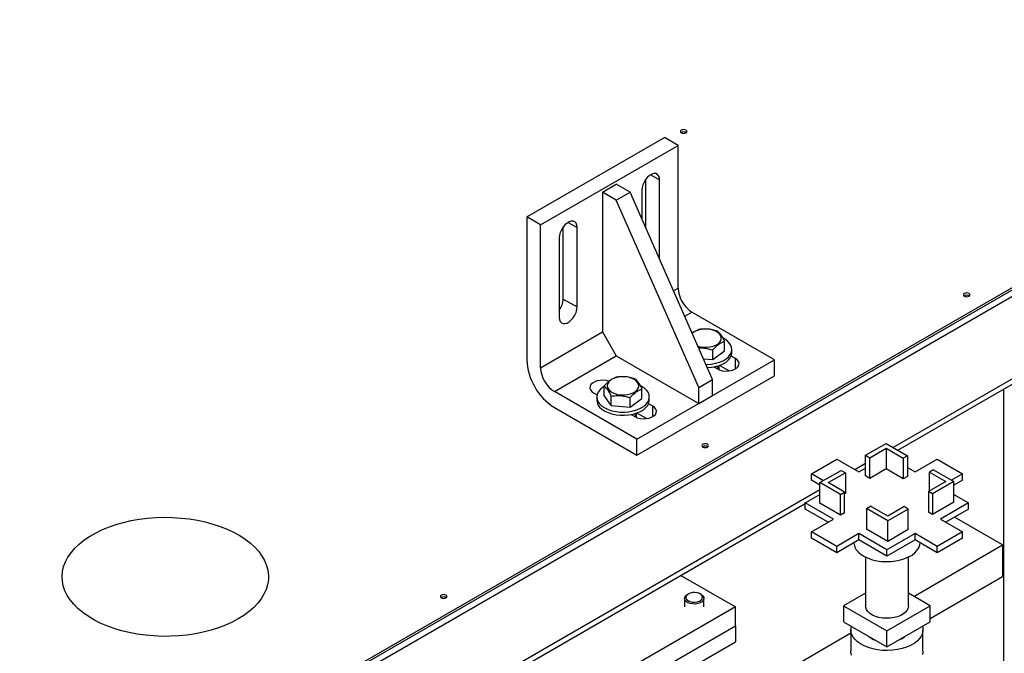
# Model space of a CAD drawing. Header units: millimetres. Extents: x 5 to 589, y 5 to 450.
# Tile 63 of 91: x 352 to 366, y 226 to 235. Entities that reach past the tile are written whole.
import ezdxf

# ---------------------------------------------------------------- set-up
doc = ezdxf.new("R2010")
doc.units = ezdxf.units.MM
doc.layers.add('TRAIT-FORT', color=4, linetype='Continuous', lineweight=25)

msp = doc.modelspace()

# ---------------------------------------------------------------- linework, layer by layer
at = {"layer": 'TRAIT-FORT', "color": 4, "linetype": 'Continuous', "lineweight": 25}
for p, q in [((351.87071, 223.464), (380.53721, 240.01281)), ((351.87071, 223.37573), (380.53721, 239.92454)), ((351.87071, 223.4971), (372.88899, 235.63069)), ((351.87071, 223.464), (372.88899, 235.59759)), ((374.44699, 235.26109), (363.99726, 229.22859)), ((364.06061, 229.19202), (374.24396, 235.07074)), ((358.91075, 232.4344), (360.82185, 233.53766)), ((361.01296, 233.42733), (360.82185, 233.53766)), ((359.10186, 232.32408), (361.01296, 233.42733)), ((361.01296, 231.44115), (361.01296, 233.42733)), ((360.56385, 232.27731), (360.56385, 232.95791)), ((360.63072, 233.01909), (360.75496, 232.94736)), ((360.75496, 231.84393), (360.75496, 232.94736)), ((359.96186, 232.7764), (360.15296, 232.88673)), ((360.34407, 232.7764), (360.15296, 232.88673)), ((360.50652, 232.80394), (360.50652, 232.40751)), ((360.15296, 232.66608), (359.96186, 232.7764)), ((359.96186, 232.7764), (359.96186, 230.83436)), ((360.15296, 232.66608), (360.34407, 232.7764)), ((361.29962, 230.06208), (360.15296, 232.66608)), ((361.49073, 230.17241), (360.34407, 232.7764)), ((358.91075, 232.4344), (358.91075, 230.44822)), ((359.10186, 232.32408), (358.91075, 232.4344)), ((359.10186, 230.3379), (359.10186, 232.32408)), ((359.41719, 231.2923), (359.41719, 232.29596)), ((359.48406, 232.35713), (359.6083, 232.28541)), ((359.6083, 231.18198), (359.6083, 232.28541)), ((359.35986, 232.14199), (359.35986, 231.03855)), ((360.75459, 231.84414), (360.75496, 231.84393)), ((360.94845, 231.40391), (361.01296, 231.44115)), ((359.41719, 231.2923), (359.6083, 231.18198)), ((361.1034, 231.05202), (361.20407, 231.11014)), ((362.35073, 230.44819), (361.20407, 231.11014)), ((359.10186, 230.3379), (359.96186, 230.83436)), ((359.96186, 230.83436), (360.15296, 230.50335)), ((361.22092, 230.82592), (361.20776, 230.81502)), ((361.65587, 230.57297), (361.65587, 230.70528)), ((359.29297, 230.00689), (360.15296, 230.50335)), ((360.15296, 230.50335), (361.29962, 229.8414)), ((361.36297, 230.46256), (361.49289, 230.45214)), ((361.49289, 230.45214), (361.49289, 230.58445)), ((361.49289, 230.45214), (361.65587, 230.57297)), ((361.80607, 230.46474), (361.74708, 230.49879)), ((361.75798, 230.5499), (361.75798, 230.59403)), ((361.80607, 230.32131), (361.80607, 230.46474)), ((360.43963, 229.34493), (362.35073, 230.44819)), ((361.50798, 230.34997), (361.55762, 230.32131)), ((361.52825, 230.33827), (361.52825, 230.35424)), ((361.71958, 230.29398), (361.58599, 230.3711)), ((362.35073, 230.2275), (362.35073, 230.44819)), ((360.43963, 229.12425), (362.35073, 230.2275)), ((359.98371, 229.95315), (359.98371, 230.08546)), ((361.29962, 230.06208), (361.49073, 230.17241)), ((361.29962, 229.8414), (361.29962, 230.06208)), ((361.49073, 229.95172), (361.49073, 230.17241)), ((360.43963, 229.34493), (359.29297, 230.00689)), ((359.83763, 229.99034), (359.88547, 229.96272)), ((359.88159, 229.93208), (359.88159, 229.88794)), ((360.08349, 229.81125), (359.98371, 229.95315)), ((360.08349, 229.81125), (360.08349, 229.94357)), ((360.34623, 229.79019), (360.34623, 229.9225)), ((360.50921, 229.91102), (360.50921, 230.04333)), ((360.61132, 229.88794), (360.61132, 229.93208)), ((361.29962, 229.8414), (361.49073, 229.95172)), ((365.52908, 230.03975), (365.52908, 213.73009)), ((359.29297, 229.7862), (360.43963, 229.12425)), ((360.08349, 229.81125), (360.34623, 229.79019)), ((360.34623, 229.79019), (360.50921, 229.91102)), ((360.65941, 229.80278), (360.60042, 229.83684)), ((360.65941, 229.65936), (360.65941, 229.80278)), ((360.36132, 229.68802), (360.41096, 229.65936)), ((360.38159, 229.67631), (360.38159, 229.69229)), ((360.57292, 229.63202), (360.43933, 229.70915)), ((360.43963, 229.12425), (360.43963, 229.34493)), ((363.61442, 229.12136), (363.89872, 229.28548)), ((363.89872, 229.28548), (364.19494, 229.11448)), ((363.61442, 229.12136), (363.67175, 229.08826)), ((363.61442, 228.83447), (363.61442, 229.12136)), ((363.67175, 229.08826), (363.89872, 229.21929)), ((363.89872, 229.21929), (364.1376, 229.08138)), ((363.89872, 229.21929), (363.89872, 228.93239)), ((364.19494, 229.11448), (364.1376, 229.08138)), ((364.19494, 229.11448), (364.19494, 228.82759)), ((362.86336, 228.86426), (363.21309, 229.06615)), ((363.21309, 229.06615), (363.51887, 228.88963)), ((363.61442, 229.00758), (363.46448, 228.92103)), ((363.67175, 228.80137), (363.67175, 229.08826)), ((364.1376, 229.08138), (364.1376, 228.79449)), ((364.30242, 228.88963), (364.60819, 229.06615)), ((364.60819, 229.06615), (364.95792, 228.86426)), ((363.02813, 228.76914), (362.86336, 228.86426)), ((362.86336, 228.77598), (362.86336, 228.86426)), ((362.98039, 228.74158), (363.27661, 228.91258)), ((363.09506, 228.74158), (363.33395, 228.87948)), ((363.27661, 228.91258), (363.33395, 228.87948)), ((363.33395, 228.87948), (363.33395, 228.59259)), ((363.51887, 228.88963), (363.61442, 228.94479)), ((363.67175, 228.80137), (363.61442, 228.83447)), ((363.89872, 228.93239), (363.67175, 228.80137)), ((364.1376, 228.79449), (363.89872, 228.93239)), ((364.19494, 228.82759), (364.1376, 228.79449)), ((364.19494, 228.95168), (364.30242, 228.88963)), ((364.55659, 228.91947), (364.49926, 228.88637)), ((364.49926, 228.88637), (364.72622, 228.75535)), ((364.49926, 228.62432), (364.49926, 228.88637)), ((364.55659, 228.91947), (364.84089, 228.75535)), ((364.95792, 228.86426), (364.80508, 228.77602)), ((364.95792, 228.77598), (364.95792, 228.86426)), ((362.98039, 228.70842), (362.86336, 228.77598)), ((362.98039, 228.45469), (362.98039, 228.74158)), ((363.26469, 228.57746), (362.98039, 228.74158)), ((363.32202, 228.61056), (363.09506, 228.74158)), ((364.72622, 228.75535), (364.48733, 228.61744)), ((364.84089, 228.75535), (364.54467, 228.58434)), ((364.95792, 228.77598), (364.84089, 228.70842)), ((364.84089, 228.46845), (364.84089, 228.75535)), ((362.98039, 228.64157), (352.53067, 222.60907)), ((362.77736, 228.46157), (362.98039, 228.57878)), ((363.26469, 228.57746), (363.32202, 228.61056)), ((363.26469, 228.29056), (363.26469, 228.57746)), ((363.32202, 228.32366), (363.32202, 228.61056)), ((363.33395, 228.59259), (363.32202, 228.58571)), ((364.48733, 228.61744), (364.48733, 228.33055)), ((364.54467, 228.58434), (364.48733, 228.61744)), ((364.54467, 228.58434), (364.54467, 228.29745)), ((364.84089, 228.57878), (365.04392, 228.46157)), ((352.59401, 222.5725), (362.77736, 228.45122)), ((363.16913, 228.2354), (362.77736, 228.46157)), ((362.77736, 228.37329), (362.77736, 228.46157)), ((363.26469, 228.29056), (362.98039, 228.45469)), ((363.62634, 228.38245), (363.68368, 228.41554)), ((363.92257, 228.27764), (363.68368, 228.41554)), ((364.84089, 228.46845), (364.54467, 228.29745)), ((365.04392, 228.46157), (364.65215, 228.2354)), ((365.04392, 228.37329), (365.04392, 228.46157)), ((363.09268, 228.19126), (362.77736, 228.37329)), ((363.32202, 228.32366), (363.26469, 228.29056)), ((363.92257, 228.21144), (363.62634, 228.38245)), ((363.62634, 228.38245), (363.62634, 228.09555)), ((364.14953, 228.40866), (363.92257, 228.27764)), ((364.20686, 228.37556), (363.92257, 228.21144)), ((364.20686, 228.37556), (364.14953, 228.40866)), ((364.20686, 228.08867), (364.20686, 228.37556)), ((364.54467, 228.29745), (364.48733, 228.33055)), ((365.04392, 228.37329), (364.7286, 228.19126)), ((362.86336, 228.05888), (363.16913, 228.2354)), ((363.92257, 227.92455), (363.92257, 228.21144)), ((364.65215, 228.2354), (364.95792, 228.05888)), ((365.51497, 227.87885), (364.84917, 228.26087)), ((363.21309, 227.85699), (362.86336, 228.05888)), ((362.86336, 227.97061), (362.86336, 228.05888)), ((363.51887, 228.03351), (363.21309, 227.85699)), ((363.91064, 227.80734), (363.51887, 228.03351)), ((363.51887, 227.94523), (363.51887, 228.03351)), ((363.92257, 227.92455), (363.62634, 228.09555)), ((364.30242, 228.03351), (363.91064, 227.80734)), ((364.20686, 228.08867), (363.92257, 227.92455)), ((364.60819, 227.85699), (364.30242, 228.03351)), ((364.30242, 227.94523), (364.30242, 228.03351)), ((364.95792, 228.05888), (364.60819, 227.85699)), ((364.95792, 227.97061), (364.95792, 228.05888)), ((363.21309, 227.76871), (362.86336, 227.97061)), ((363.51887, 227.94523), (363.21309, 227.76871)), ((363.91064, 227.71906), (363.51887, 227.94523)), ((364.30242, 227.94523), (363.91064, 227.71906)), ((364.28157, 227.16245), (365.51497, 227.87885)), ((364.60819, 227.76871), (364.30242, 227.94523)), ((364.95792, 227.97061), (364.60819, 227.76871)), ((365.51497, 227.87885), (365.51497, 227.43748)), ((363.21309, 227.76871), (363.21309, 227.85699)), ((363.91064, 227.71906), (363.91064, 227.80734)), ((364.60819, 227.76871), (364.60819, 227.85699)), ((363.61334, 227.70762), (363.61334, 227.02906)), ((363.61334, 227.70762), (363.61334, 227.02906)), ((364.20794, 227.02906), (364.20794, 227.70762)), ((364.20794, 227.02906), (364.20794, 227.70762)), ((361.04998, 227.45402), (361.80843, 227.01618)), ((364.51264, 226.85529), (365.51497, 227.43748)), ((361.15291, 227.19602), (361.13953, 227.1883)), ((361.33067, 227.1883), (361.31729, 227.19602)), ((363.61334, 227.20495), (363.30864, 227.02906)), ((364.51264, 227.02906), (364.20794, 227.20495)), ((361.09997, 227.13314), (361.09997, 227.01618)), ((361.37024, 227.01618), (361.37024, 227.13314)), ((361.80843, 227.01618), (358.94178, 225.3613)), ((361.80843, 226.75135), (361.80843, 227.01618)), ((363.30864, 227.02906), (363.30864, 226.80837)), ((363.30864, 227.02906), (363.91064, 226.68153)), ((363.91064, 226.68153), (364.51264, 227.02906)), ((364.51264, 226.80837), (364.51264, 227.02906)), ((363.30864, 226.80837), (363.91064, 226.46084)), ((363.91064, 226.46084), (364.51264, 226.80837)), ((358.94178, 225.09647), (361.80843, 226.75135)), ((360.3811, 224.89692), (363.41064, 226.65658)), ((361.80843, 226.75135), (361.80843, 226.53067)), ((363.41064, 226.69803), (363.41064, 226.4001)), ((363.41064, 226.69803), (363.41064, 226.4001)), ((363.91064, 226.46084), (363.91064, 226.68153)), ((364.41064, 226.4001), (364.41064, 226.69803)), ((364.41064, 226.4001), (364.41064, 226.69803)), ((358.94178, 224.87579), (361.80843, 226.53067))]:
    msp.add_line(p, q, dxfattribs=at)
at = {"layer": 'TRAIT-FORT', "color": 4, "linetype": 'Continuous', "lineweight": 25, "flags": 128}
for points in [[(361.1212, 233.60027), (361.13116, 233.60887), (361.13466, 233.61902), (361.13116, 233.62917), (361.1212, 233.63778), (361.10629, 233.64353), (361.08871, 233.64554), (361.07113, 233.64353), (361.05622, 233.63778), (361.04626, 233.62917), (361.04277, 233.61902), (361.04626, 233.60887), (361.05622, 233.60027), (361.07113, 233.59452), (361.08871, 233.5925), (361.10629, 233.59452), (361.1212, 233.60027)], [(360.75496, 232.94736), (360.75135, 232.97961), (360.74073, 233.00581), (360.72372, 233.02445), (360.70131, 233.03444), (360.67479, 233.0352), (360.64571, 233.0267), (360.61577, 233.00941), (360.58669, 232.98435), (360.56017, 232.95297), (360.53776, 232.9171), (360.52075, 232.87882), (360.51013, 232.84035), (360.50652, 232.80394)], [(359.6083, 232.28541), (359.60469, 232.31766), (359.59407, 232.34386), (359.57706, 232.3625), (359.55465, 232.37249), (359.52813, 232.37325), (359.49905, 232.36474), (359.46911, 232.34746), (359.44003, 232.32239), (359.41351, 232.29102), (359.3911, 232.25514), (359.37409, 232.21686), (359.36347, 232.1784), (359.35986, 232.14199)], [(365.04966, 231.33242), (365.05962, 231.34102), (365.06311, 231.35117), (365.05962, 231.36132), (365.04966, 231.36993), (365.03475, 231.37568), (365.01717, 231.3777), (364.99958, 231.37568), (364.98468, 231.36993), (364.97472, 231.36132), (364.97122, 231.35117), (364.97472, 231.34102), (364.98468, 231.33242), (364.99958, 231.32667), (365.01717, 231.32465), (365.03475, 231.32667), (365.04966, 231.33242)], [(359.35986, 231.03855), (359.36347, 231.00631), (359.37409, 230.9801), (359.3911, 230.96147), (359.41351, 230.95147), (359.44003, 230.95071), (359.46911, 230.95922), (359.49905, 230.97651), (359.52813, 231.00157), (359.55465, 231.03295), (359.57706, 231.06882), (359.59407, 231.1071), (359.60469, 231.14556), (359.6083, 231.18198)], [(361.28528, 230.63898), (361.31881, 230.63005), (361.3631, 230.62372), (361.4087, 230.62285), (361.45362, 230.62746), (361.49589, 230.63737), (361.53368, 230.65213), (361.56532, 230.67111), (361.58943, 230.69347), (361.60497, 230.71824), (361.61124, 230.74432), (361.60798, 230.7706), (361.59534, 230.7959), (361.57385, 230.81914), (361.54447, 230.83929), (361.50847, 230.85547), (361.46743, 230.86698), (361.42314, 230.87331), (361.37754, 230.87418), (361.33262, 230.86957), (361.29034, 230.85966), (361.25256, 230.8449), (361.22092, 230.82592), (361.22092, 230.82592)], [(361.39782, 230.38342), (361.41558, 230.3838), (361.47522, 230.3888), (361.53261, 230.3994), (361.5862, 230.41531), (361.63453, 230.4361), (361.67626, 230.46119), (361.71028, 230.4899), (361.73564, 230.52146), (361.75166, 230.555), (361.7579, 230.5896), (361.75419, 230.62432), (361.74063, 230.65822), (361.71759, 230.69036), (361.6857, 230.71988), (361.64583, 230.74596), (361.6315, 230.75349)], [(361.41706, 230.33972), (361.47522, 230.34467), (361.53261, 230.35527), (361.5862, 230.37118), (361.63453, 230.39196), (361.67626, 230.41705), (361.71028, 230.44577), (361.73564, 230.47732), (361.75166, 230.51086), (361.7579, 230.54546), (361.75798, 230.5499)], [(361.55762, 230.32131), (361.59096, 230.30623), (361.62958, 230.2962), (361.67124, 230.29179), (361.71351, 230.29327), (361.75394, 230.30054), (361.79019, 230.31319), (361.82013, 230.33048), (361.84204, 230.3514), (361.85464, 230.37474), (361.8572, 230.39915), (361.84957, 230.4232), (361.83218, 230.44549), (361.80607, 230.46474)], [(360.07426, 230.16397), (360.05015, 230.14161), (360.03461, 230.11684), (360.02834, 230.09075), (360.03159, 230.06448), (360.04424, 230.03917), (360.06573, 230.01594), (360.09511, 229.99579), (360.13111, 229.97961), (360.17215, 229.9681), (360.21644, 229.96177), (360.26204, 229.96089), (360.30696, 229.96551), (360.34923, 229.97542), (360.38702, 229.99018), (360.41866, 230.00916), (360.44277, 230.03152), (360.45831, 230.05628), (360.46458, 230.08237), (360.46132, 230.10864), (360.44868, 230.13395), (360.42719, 230.15719), (360.39781, 230.17733), (360.36181, 230.19352), (360.32077, 230.20502), (360.27648, 230.21135), (360.23088, 230.21223), (360.18596, 230.20761), (360.14368, 230.19771), (360.1059, 230.18294), (360.07426, 230.16397)], [(360.04917, 230.15005), (360.01412, 230.15887), (359.97246, 230.16328), (359.93019, 230.1618), (359.88976, 230.15453), (359.85351, 230.14188), (359.82357, 230.12459), (359.80166, 230.10367), (359.78906, 230.08033), (359.7865, 230.05592), (359.79413, 230.03188), (359.81152, 230.00958), (359.83763, 229.99034)], [(359.9843, 230.07858), (359.96331, 230.06493), (359.9293, 230.03621), (359.90394, 230.00465), (359.88792, 229.97112), (359.88168, 229.93652), (359.88539, 229.9018), (359.89894, 229.8679), (359.92198, 229.83576), (359.95387, 229.80624), (359.99374, 229.78015), (360.04051, 229.75821), (360.09289, 229.74102), (360.14946, 229.72903), (360.20868, 229.72258), (360.26892, 229.72185), (360.32856, 229.72685), (360.38595, 229.73745), (360.43954, 229.75336), (360.48787, 229.77414), (360.5296, 229.79924), (360.56362, 229.82795), (360.58898, 229.85951), (360.605, 229.89304), (360.61124, 229.92765), (360.60753, 229.96237), (360.59397, 229.99626), (360.57093, 230.02841), (360.53905, 230.05792), (360.49917, 230.08401), (360.48484, 230.09154)], [(359.88159, 229.88794), (359.88539, 229.85766), (359.89894, 229.82376), (359.92198, 229.79162), (359.95387, 229.7621), (359.99374, 229.73602), (360.04051, 229.71408), (360.09289, 229.69688), (360.14946, 229.68489), (360.20868, 229.67844), (360.26892, 229.67771), (360.32856, 229.68271), (360.38595, 229.69331), (360.43954, 229.70922), (360.48787, 229.73001), (360.5296, 229.7551), (360.56362, 229.78382), (360.58898, 229.81537), (360.605, 229.84891), (360.61124, 229.88351), (360.61132, 229.88794)], [(360.41096, 229.65936), (360.4443, 229.64428), (360.48292, 229.63425), (360.52458, 229.62984), (360.56685, 229.63132), (360.60728, 229.63859), (360.64353, 229.65124), (360.67347, 229.66853), (360.69538, 229.68945), (360.70798, 229.71279), (360.71054, 229.73719), (360.70291, 229.76124), (360.68552, 229.78354), (360.65941, 229.80278)], [(361.41952, 229.23678), (361.42948, 229.24539), (361.43298, 229.25554), (361.42948, 229.26569), (361.41952, 229.2743), (361.40462, 229.28005), (361.38703, 229.28206), (361.36945, 229.28005), (361.35455, 229.2743), (361.34459, 229.26569), (361.34109, 229.25554), (361.34459, 229.24539), (361.35455, 229.23678), (361.36945, 229.23104), (361.38703, 229.22902), (361.40462, 229.23104), (361.41952, 229.23678)], [(354.90494, 226.84844), (354.81901, 226.80273), (354.72691, 226.76121), (354.62925, 226.72416), (354.52669, 226.69183), (354.41991, 226.66444), (354.30961, 226.64216), (354.19654, 226.62514), (354.08144, 226.6135), (353.96508, 226.60732), (353.84823, 226.60663), (353.73167, 226.61144), (353.61618, 226.62172), (353.50253, 226.6374), (353.39147, 226.65838), (353.28374, 226.68451), (353.18006, 226.71563), (353.08112, 226.75152), (352.98757, 226.79194), (352.90004, 226.83664), (352.81912, 226.8853), (352.74533, 226.93761), (352.67918, 226.99322), (352.6211, 227.05175), (352.57147, 227.11282), (352.53064, 227.17603), (352.49886, 227.24095), (352.47635, 227.30714), (352.46327, 227.37418), (352.4597, 227.4416), (352.46565, 227.50897), (352.4811, 227.57584), (352.50594, 227.64176), (352.54, 227.70628), (352.58307, 227.769), (352.63484, 227.82947), (352.69498, 227.88731), (352.76308, 227.94213), (352.8387, 227.99356), (352.92133, 228.04126), (353.01042, 228.08491), (353.10537, 228.12423), (353.20556, 228.15894), (353.31032, 228.18883), (353.41895, 228.21369), (353.53073, 228.23335), (353.64491, 228.24769), (353.76074, 228.25661), (353.87744, 228.26005), (353.99424, 228.25799), (354.11036, 228.25043), (354.22503, 228.23744), (354.33748, 228.2191), (354.44696, 228.19552), (354.55276, 228.16688), (354.65415, 228.13335), (354.75048, 228.09516), (354.84109, 228.05256), (354.92539, 228.00584), (355.00281, 227.95532), (355.07283, 227.90131), (355.135, 227.84419), (355.1889, 227.78434), (355.23417, 227.72215), (355.27051, 227.65803), (355.29767, 227.59242), (355.31548, 227.52575), (355.32382, 227.45847), (355.32262, 227.39101), (355.31191, 227.32384), (355.29175, 227.25739), (355.26227, 227.19212), (355.22368, 227.12844), (355.17622, 227.0668), (355.12022, 227.00759), (355.05605, 226.95122), (354.98413, 226.89805), (354.90494, 226.84844)], [(363.45123, 227.90618), (363.4531, 227.88566), (363.46407, 227.84746), (363.48457, 227.81059), (363.51414, 227.77584), (363.55217, 227.74394), (363.59784, 227.71557), (363.65017, 227.69135), (363.70805, 227.67179), (363.77026, 227.6573), (363.83545, 227.64819), (363.90225, 227.64466), (363.96923, 227.64678), (364.03495, 227.65451), (364.09803, 227.66768), (364.15711, 227.68601), (364.21095, 227.70911), (364.25838, 227.73649), (364.2984, 227.76757), (364.33015, 227.80167), (364.35296, 227.83809), (364.36635, 227.87603), (364.37006, 227.90618)], [(357.78939, 227.14115), (357.79935, 227.14976), (357.80285, 227.15991), (357.79935, 227.17006), (357.78939, 227.17866), (357.77448, 227.18441), (357.7569, 227.18643), (357.73932, 227.18441), (357.72441, 227.17866), (357.71445, 227.17006), (357.71095, 227.15991), (357.71445, 227.14976), (357.72441, 227.14115), (357.73932, 227.1354), (357.7569, 227.13338), (357.77448, 227.1354), (357.78939, 227.14115)], [(361.31812, 227.07159), (361.28628, 227.06094), (361.25064, 227.05565), (361.21384, 227.0561), (361.17863, 227.06227), (361.1476, 227.07369), (361.12306, 227.08953), (361.10683, 227.10859), (361.10012, 227.12948), (361.10341, 227.15064), (361.11647, 227.17051), (361.13833, 227.1876), (361.13953, 227.1883)], [(361.3065, 227.09566), (361.33036, 227.11016), (361.34575, 227.12807), (361.35131, 227.14781), (361.34654, 227.16762), (361.33188, 227.18574), (361.30861, 227.20056), (361.27881, 227.21075), (361.24513, 227.21543), (361.21056, 227.21417), (361.17817, 227.20708), (361.15083, 227.19479), (361.13099, 227.1784), (361.12039, 227.15936), (361.11999, 227.13936), (361.12982, 227.12019), (361.149, 227.10353), (361.17583, 227.09088), (361.20793, 227.08336), (361.24244, 227.08163), (361.2763, 227.08586), (361.3065, 227.09566)], [(361.33067, 227.1883), (361.33581, 227.18516), (361.35639, 227.16755), (361.36797, 227.14738), (361.36969, 227.12616), (361.36144, 227.10545), (361.34381, 227.0868), (361.31812, 227.07159)], [(364.20794, 227.02906), (364.20428, 227.00221), (364.19125, 226.97237), (364.16921, 226.94436), (364.13886, 226.91906), (364.10117, 226.89731), (364.05736, 226.87979), (364.00883, 226.86706), (363.95715, 226.85954), (363.90397, 226.85747), (363.85101, 226.86092), (363.79996, 226.86977), (363.75247, 226.88374), (363.71006, 226.90237), (363.6741, 226.92509), (363.64575, 226.95114), (363.6259, 226.9797), (363.61521, 227.00984), (363.61334, 227.02906)], [(364.20794, 227.02906), (364.20428, 227.00221), (364.19125, 226.97237), (364.16921, 226.94436), (364.13886, 226.91906), (364.10117, 226.89731), (364.05736, 226.87979), (364.00883, 226.86706), (363.95715, 226.85954), (363.90397, 226.85747), (363.85101, 226.86092), (363.79996, 226.86977), (363.75247, 226.88374), (363.71006, 226.90237), (363.6741, 226.92509), (363.64575, 226.95114), (363.6259, 226.9797), (363.61521, 227.00984), (363.61334, 227.02906)], [(364.40382, 226.74555), (364.40691, 226.7332), (364.41056, 226.69299), (364.40448, 226.65287), (364.38879, 226.61363), (364.36379, 226.57604), (364.32998, 226.54082), (364.288, 226.50866), (364.23867, 226.48018), (364.18296, 226.45595), (364.12195, 226.43643), (364.05683, 226.42199), (363.98886, 226.41294), (363.91937, 226.40943), (363.84971, 226.41153), (363.78123, 226.41922), (363.71528, 226.43233), (363.65312, 226.45061), (363.59598, 226.47371), (363.54496, 226.50117), (363.50106, 226.53247), (363.46514, 226.56698), (363.43788, 226.60405), (363.41983, 226.64295), (363.41133, 226.68292), (363.41254, 226.72318), (363.41746, 226.74555)], [(364.40382, 226.74555), (364.40691, 226.7332), (364.41056, 226.69299), (364.40448, 226.65287), (364.38879, 226.61363), (364.36379, 226.57604), (364.32998, 226.54082), (364.288, 226.50866), (364.23867, 226.48018), (364.18296, 226.45595), (364.12195, 226.43643), (364.05683, 226.42199), (363.98886, 226.41294), (363.91937, 226.40943), (363.84971, 226.41153), (363.78123, 226.41922), (363.71528, 226.43233), (363.65312, 226.45061), (363.59598, 226.47371), (363.54496, 226.50117), (363.50106, 226.53247), (363.46514, 226.56698), (363.43788, 226.60405), (363.41983, 226.64295), (363.41133, 226.68292), (363.41254, 226.72318), (363.41746, 226.74555)], [(364.07143, 226.55367), (364.07995, 226.55695), (364.12086, 226.57667)], [(364.12086, 226.57667), (364.15502, 226.60029), (364.1607, 226.6052)], [(363.41983, 226.34502), (363.41133, 226.38499), (363.41064, 226.4001)], [(363.41983, 226.34502), (363.41133, 226.38499), (363.41064, 226.4001)], [(364.41064, 226.4001), (364.41056, 226.39506), (364.40448, 226.35494)], [(364.41064, 226.4001), (364.41056, 226.39506), (364.40448, 226.35494)]]:
    msp.add_lwpolyline(points, dxfattribs=at)
at = {"layer": 'TRAIT-FORT', "color": 4, "linetype": 'Continuous', "lineweight": 25}
for centre, radius, start, end in [((361.08871, 233.54801), 0.06523, 56.60537, 123.39463), ((361.42788, 231.46003), 0.41535, 182.605478, 237.394522), ((359.149, 231.3045), 0.26847, 321.758577, 357.394981), ((365.01717, 231.28016), 0.06523, 56.605363, 123.394637), ((359.73738, 230.48413), 0.82741, 182.487128, 237.512872), ((359.51678, 230.35678), 0.41535, 182.605478, 237.394522), ((361.48862, 230.28336), 0.09608, 17.753332, 53.049289), ((361.48916, 230.28366), 0.09547, 17.684365, 52.235793), ((361.51435, 230.32913), 0.06781, 345.938904, 33.132618), ((360.34199, 229.62143), 0.09605, 17.749367, 53.002476), ((360.34204, 229.62145), 0.09599, 17.743034, 52.927907), ((360.36769, 229.66718), 0.06781, 345.93841, 33.121571), ((361.38703, 229.18453), 0.06523, 56.605366, 123.394634), ((357.7569, 227.0889), 0.06523, 56.605371, 123.394629), ((363.84529, 226.82208), 0.28488, 229.579446, 250.425931)]:
    msp.add_arc(centre, radius, start, end, dxfattribs=at)
for points, knots in [([(361.55609, 230.84717), (361.53329, 230.85384), (361.48718, 230.86732), (361.41888, 230.87637), (361.35358, 230.87636), (361.31354, 230.87096), (361.29334, 230.86824)], [0, 0, 0, 0, 0.264604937, 0.534947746, 0.765343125, 1, 1, 1, 1]), ([(361.20596, 230.81911), (361.21554, 230.82647), (361.23939, 230.84481), (361.26861, 230.85888), (361.28785, 230.86616), (361.29334, 230.86824)], [0, 0, 0, 0, 0.32376452, 0.80693383, 1, 1, 1, 1]), ([(361.55609, 230.84717), (361.56475, 230.8397), (361.58226, 230.82458), (361.6082, 230.79127), (361.63299, 230.75076), (361.6482, 230.72053), (361.65587, 230.70528)], [0, 0, 0, 0, 0.26460494, 0.53494775, 0.76534313, 1, 1, 1, 1]), ([(361.29693, 230.61252), (361.29761, 230.6126), (361.32171, 230.61516), (361.36746, 230.61227), (361.43264, 230.60234), (361.47269, 230.59045), (361.49289, 230.58445)], [0, 0, 0, 0, 0.01049879, 0.37425502, 0.68426051, 1, 1, 1, 1]), ([(361.49289, 230.58445), (361.51363, 230.60653), (361.54792, 230.64304), (361.59766, 230.67889), (361.63112, 230.696), (361.65037, 230.70322), (361.65587, 230.70528)], [0, 0, 0, 0, 0.38554949, 0.63764185, 0.89654625, 1, 1, 1, 1]), ([(359.98371, 230.08546), (360.00445, 230.10753), (360.03874, 230.14404), (360.08848, 230.17989), (360.12194, 230.197), (360.14119, 230.20422), (360.14669, 230.20628)], [0, 0, 0, 0, 0.38554949, 0.63764185, 0.89654625, 1, 1, 1, 1]), ([(360.40943, 230.18522), (360.38663, 230.19189), (360.34052, 230.20537), (360.27222, 230.21442), (360.20692, 230.2144), (360.16688, 230.20901), (360.14669, 230.20628)], [0, 0, 0, 0, 0.264604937, 0.534947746, 0.765343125, 1, 1, 1, 1]), ([(360.08349, 229.94357), (360.07483, 229.96072), (360.05732, 229.9954), (360.03138, 230.03587), (360.00658, 230.06588), (359.99138, 230.07889), (359.98371, 230.08546)], [0, 0, 0, 0, 0.26460494, 0.53494775, 0.76534313, 1, 1, 1, 1]), ([(360.40943, 230.18522), (360.41809, 230.17774), (360.4356, 230.16263), (360.46154, 230.12932), (360.48633, 230.0888), (360.50154, 230.05858), (360.50921, 230.04333)], [0, 0, 0, 0, 0.26460494, 0.53494775, 0.76534313, 1, 1, 1, 1]), ([(360.08349, 229.94357), (360.10629, 229.94658), (360.15239, 229.95266), (360.2207, 229.95077), (360.286, 229.94028), (360.32603, 229.92846), (360.34623, 229.9225)], [0, 0, 0, 0, 0.26460494, 0.53494775, 0.76534313, 1, 1, 1, 1]), ([(360.34623, 229.9225), (360.36697, 229.94458), (360.40126, 229.98109), (360.451, 230.01694), (360.48446, 230.03405), (360.50371, 230.04127), (360.50921, 230.04333)], [0, 0, 0, 0, 0.38554949, 0.63764185, 0.89654625, 1, 1, 1, 1])]:
    msp.add_open_spline(points, degree=3, knots=knots, dxfattribs=at)

doc.saveas('drawing.dxf')
